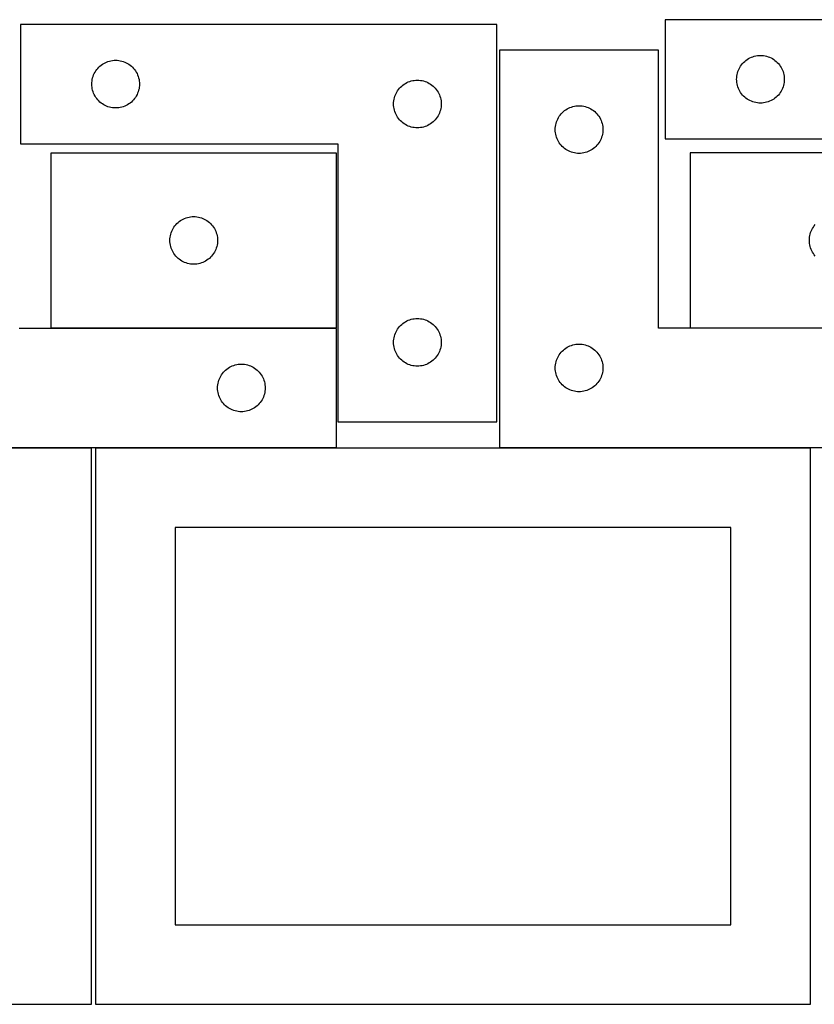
# Model space of a CAD drawing. Header units: millimetres. Extents: x 7 to 1243, y 7 to 2493.
# Tile 11 of 21: x 249 to 550, y 2122 to 2493. Entities that reach past the tile are written whole.
import ezdxf

# ---------------------------------------------------------------- set-up
doc = ezdxf.new("R2010")
doc.units = ezdxf.units.MM
doc.layers.add('COMMON', color=5, linetype='CONTINUOUS', true_color=0x0000ff)
doc.layers.add('CUT', color=7, linetype='CONTINUOUS', true_color=0x000000)

msp = doc.modelspace()

# ---------------------------------------------------------------- linework, layer by layer
at = {"layer": 'COMMON'}
for p, q in [((261.099119, 2377.043667), (369.099119, 2377.043667)), ((502.670652, 2377.092251), (610.670652, 2377.092251))]:
    msp.add_line(p, q, dxfattribs=at)
at = {"layer": 'CUT'}
for p, q in [((429.598627, 2491.655096), (249.598627, 2491.655096)), ((249.598627, 2491.655096), (249.598627, 2446.655096)), ((429.598627, 2341.655096), (429.598627, 2491.655096)), ((673.205011, 2493.478583), (493.205011, 2493.478583)), ((493.205011, 2493.478583), (493.205011, 2448.478583)), ((490.670652, 2481.992251), (430.670652, 2481.992251)), ((430.670652, 2481.992251), (430.670652, 2331.992251)), ((490.670652, 2376.992251), (490.670652, 2481.992251)), ((526.312056, 2479.500954), (526.87564, 2479.671915)), ((526.87564, 2479.671915), (527.449199, 2479.80565)), ((527.449199, 2479.80565), (528.030276, 2479.901586)), ((528.030276, 2479.901586), (528.616383, 2479.959313)), ((528.616383, 2479.959313), (529.205011, 2479.978583)), ((529.205011, 2479.978583), (529.79364, 2479.959313)), ((529.79364, 2479.959313), (530.379747, 2479.901586)), ((530.379747, 2479.901586), (530.960824, 2479.80565)), ((530.960824, 2479.80565), (531.534383, 2479.671915)), ((531.534383, 2479.671915), (532.097967, 2479.500954)), ((279.234666, 2475.519057), (279.664515, 2475.921655)), ((279.664515, 2475.921655), (280.119774, 2476.295276)), ((280.119774, 2476.295276), (280.598495, 2476.638323)), ((280.598495, 2476.638323), (281.098627, 2476.949325)), ((281.098627, 2476.949325), (281.618029, 2477.226951)), ((281.618029, 2477.226951), (282.154476, 2477.470012)), ((282.154476, 2477.470012), (282.705672, 2477.677467)), ((282.705672, 2477.677467), (283.269256, 2477.848429)), ((283.269256, 2477.848429), (283.842814, 2477.982164)), ((283.842814, 2477.982164), (284.423891, 2478.0781)), ((284.423891, 2478.0781), (285.009999, 2478.135827)), ((285.009999, 2478.135827), (285.598627, 2478.155096)), ((285.598627, 2478.155096), (286.187255, 2478.135827)), ((286.187255, 2478.135827), (286.773363, 2478.0781)), ((286.773363, 2478.0781), (287.35444, 2477.982164)), ((287.35444, 2477.982164), (287.927999, 2477.848429)), ((287.927999, 2477.848429), (288.491582, 2477.677467)), ((288.491582, 2477.677467), (289.042778, 2477.470012)), ((289.042778, 2477.470012), (289.579225, 2477.226951)), ((289.579225, 2477.226951), (290.098627, 2476.949325)), ((290.098627, 2476.949325), (290.598759, 2476.638323)), ((290.598759, 2476.638323), (291.07748, 2476.295276)), ((291.07748, 2476.295276), (291.53274, 2475.921655)), ((291.53274, 2475.921655), (291.962588, 2475.519057)), ((521.410783, 2475.478583), (521.721785, 2475.978715)), ((521.721785, 2475.978715), (522.064831, 2476.457435)), ((522.064831, 2476.457435), (522.438453, 2476.912695)), ((522.438453, 2476.912695), (522.84105, 2477.342544)), ((522.84105, 2477.342544), (523.270899, 2477.745141)), ((523.270899, 2477.745141), (523.726159, 2478.118763)), ((523.726159, 2478.118763), (524.204879, 2478.461809)), ((524.204879, 2478.461809), (524.705011, 2478.772811)), ((524.705011, 2478.772811), (525.224413, 2479.050437)), ((525.224413, 2479.050437), (525.760861, 2479.293498)), ((525.760861, 2479.293498), (526.312056, 2479.500954)), ((532.097967, 2479.500954), (532.649162, 2479.293498)), ((532.649162, 2479.293498), (533.18561, 2479.050437)), ((533.18561, 2479.050437), (533.705011, 2478.772811)), ((533.705011, 2478.772811), (534.205144, 2478.461809)), ((534.205144, 2478.461809), (534.683864, 2478.118763)), ((534.683864, 2478.118763), (535.139124, 2477.745141)), ((535.139124, 2477.745141), (535.568973, 2477.342544)), ((535.568973, 2477.342544), (535.97157, 2476.912695)), ((535.97157, 2476.912695), (536.345192, 2476.457435)), ((536.345192, 2476.457435), (536.688238, 2475.978715)), ((536.688238, 2475.978715), (536.99924, 2475.478583)), ((277.076256, 2472.048051), (277.283711, 2472.599247)), ((277.283711, 2472.599247), (277.526773, 2473.135695)), ((277.526773, 2473.135695), (277.804399, 2473.655096)), ((277.804399, 2473.655096), (278.115401, 2474.155228)), ((278.115401, 2474.155228), (278.458447, 2474.633949)), ((278.458447, 2474.633949), (278.832069, 2475.089209)), ((278.832069, 2475.089209), (279.234666, 2475.519057)), ((291.962588, 2475.519057), (292.365185, 2475.089209)), ((292.365185, 2475.089209), (292.738807, 2474.633949)), ((292.738807, 2474.633949), (293.081854, 2474.155228)), ((293.081854, 2474.155228), (293.392856, 2473.655096)), ((293.392856, 2473.655096), (293.670482, 2473.135695)), ((293.670482, 2473.135695), (293.913543, 2472.599247)), ((293.913543, 2472.599247), (294.120998, 2472.048051)), ((520.224281, 2471.567211), (520.282008, 2472.153318)), ((520.282008, 2472.153318), (520.377944, 2472.734396)), ((520.377944, 2472.734396), (520.511679, 2473.307954)), ((520.511679, 2473.307954), (520.68264, 2473.871538)), ((520.68264, 2473.871538), (520.890096, 2474.422734)), ((520.890096, 2474.422734), (521.133157, 2474.959181)), ((521.133157, 2474.959181), (521.410783, 2475.478583)), ((536.99924, 2475.478583), (537.276866, 2474.959181)), ((537.276866, 2474.959181), (537.519927, 2474.422734)), ((537.519927, 2474.422734), (537.727383, 2473.871538)), ((537.727383, 2473.871538), (537.898344, 2473.307954)), ((537.898344, 2473.307954), (538.032079, 2472.734396)), ((538.032079, 2472.734396), (538.128015, 2472.153318)), ((538.128015, 2472.153318), (538.185742, 2471.567211)), ((276.598627, 2469.155096), (276.617897, 2469.743724)), ((276.617897, 2468.566468), (276.598627, 2469.155096)), ((276.617897, 2469.743724), (276.675623, 2470.329832)), ((276.675623, 2467.980361), (276.617897, 2468.566468)), ((276.675623, 2470.329832), (276.77156, 2470.910909)), ((276.77156, 2470.910909), (276.905295, 2471.484468)), ((276.905295, 2471.484468), (277.076256, 2472.048051)), ((294.120998, 2472.048051), (294.29196, 2471.484468)), ((294.29196, 2471.484468), (294.425695, 2470.910909)), ((294.425695, 2470.910909), (294.521631, 2470.329832)), ((294.521631, 2470.329832), (294.579358, 2469.743724)), ((294.579358, 2468.566468), (294.521631, 2467.980361)), ((294.579358, 2469.743724), (294.598627, 2469.155096)), ((294.598627, 2469.155096), (294.579358, 2468.566468)), ((393.234666, 2468.019057), (393.664515, 2468.421655)), ((393.664515, 2468.421655), (394.119774, 2468.795276)), ((394.119774, 2468.795276), (394.598495, 2469.138323)), ((394.598495, 2469.138323), (395.098627, 2469.449325)), ((395.098627, 2469.449325), (395.618029, 2469.726951)), ((395.618029, 2469.726951), (396.154476, 2469.970012)), ((396.154476, 2469.970012), (396.705672, 2470.177467)), ((396.705672, 2470.177467), (397.269256, 2470.348429)), ((397.269256, 2470.348429), (397.842814, 2470.482164)), ((397.842814, 2470.482164), (398.423891, 2470.5781)), ((398.423891, 2470.5781), (399.009999, 2470.635827)), ((399.009999, 2470.635827), (399.598627, 2470.655096)), ((399.598627, 2470.655096), (400.187255, 2470.635827)), ((400.187255, 2470.635827), (400.773363, 2470.5781)), ((400.773363, 2470.5781), (401.35444, 2470.482164)), ((401.35444, 2470.482164), (401.927999, 2470.348429)), ((401.927999, 2470.348429), (402.491582, 2470.177467)), ((402.491582, 2470.177467), (403.042778, 2469.970012)), ((403.042778, 2469.970012), (403.579225, 2469.726951)), ((403.579225, 2469.726951), (404.098627, 2469.449325)), ((404.098627, 2469.449325), (404.598759, 2469.138323)), ((404.598759, 2469.138323), (405.07748, 2468.795276)), ((405.07748, 2468.795276), (405.53274, 2468.421655)), ((405.53274, 2468.421655), (405.962588, 2468.019057)), ((520.205011, 2470.978583), (520.224281, 2471.567211)), ((520.224281, 2470.389954), (520.205011, 2470.978583)), ((520.282008, 2469.803847), (520.224281, 2470.389954)), ((520.377944, 2469.22277), (520.282008, 2469.803847)), ((520.511679, 2468.649211), (520.377944, 2469.22277)), ((520.68264, 2468.085627), (520.511679, 2468.649211)), ((537.898344, 2468.649211), (537.727383, 2468.085627)), ((538.032079, 2469.22277), (537.898344, 2468.649211)), ((538.128015, 2469.803847), (538.032079, 2469.22277)), ((538.185742, 2470.389954), (538.128015, 2469.803847)), ((538.185742, 2471.567211), (538.205011, 2470.978583)), ((538.205011, 2470.978583), (538.185742, 2470.389954)), ((276.77156, 2467.399283), (276.675623, 2467.980361)), ((276.905295, 2466.825725), (276.77156, 2467.399283)), ((277.076256, 2466.262141), (276.905295, 2466.825725)), ((277.283711, 2465.710945), (277.076256, 2466.262141)), ((277.526773, 2465.174498), (277.283711, 2465.710945)), ((277.804399, 2464.655096), (277.526773, 2465.174498)), ((293.670482, 2465.174498), (293.392856, 2464.655096)), ((293.913543, 2465.710945), (293.670482, 2465.174498)), ((294.120998, 2466.262141), (293.913543, 2465.710945)), ((294.29196, 2466.825725), (294.120998, 2466.262141)), ((294.425695, 2467.399283), (294.29196, 2466.825725)), ((294.521631, 2467.980361), (294.425695, 2467.399283)), ((391.076256, 2464.548051), (391.283711, 2465.099247)), ((391.283711, 2465.099247), (391.526773, 2465.635695)), ((391.526773, 2465.635695), (391.804399, 2466.155096)), ((391.804399, 2466.155096), (392.115401, 2466.655228)), ((392.115401, 2466.655228), (392.458447, 2467.133949)), ((392.458447, 2467.133949), (392.832069, 2467.589209)), ((392.832069, 2467.589209), (393.234666, 2468.019057)), ((405.962588, 2468.019057), (406.365185, 2467.589209)), ((406.365185, 2467.589209), (406.738807, 2467.133949)), ((406.738807, 2467.133949), (407.081854, 2466.655228)), ((407.081854, 2466.655228), (407.392856, 2466.155096)), ((407.392856, 2466.155096), (407.670482, 2465.635695)), ((407.670482, 2465.635695), (407.913543, 2465.099247)), ((407.913543, 2465.099247), (408.120998, 2464.548051)), ((520.890096, 2467.534432), (520.68264, 2468.085627)), ((521.133157, 2466.997984), (520.890096, 2467.534432)), ((521.410783, 2466.478583), (521.133157, 2466.997984)), ((521.721785, 2465.978451), (521.410783, 2466.478583)), ((522.064831, 2465.49973), (521.721785, 2465.978451)), ((522.438453, 2465.04447), (522.064831, 2465.49973)), ((522.84105, 2464.614622), (522.438453, 2465.04447)), ((535.97157, 2465.04447), (535.568973, 2464.614622)), ((536.345192, 2465.49973), (535.97157, 2465.04447)), ((536.688238, 2465.978451), (536.345192, 2465.49973)), ((536.99924, 2466.478583), (536.688238, 2465.978451)), ((537.276866, 2466.997984), (536.99924, 2466.478583)), ((537.519927, 2467.534432), (537.276866, 2466.997984)), ((537.727383, 2468.085627), (537.519927, 2467.534432)), ((278.115401, 2464.154964), (277.804399, 2464.655096)), ((278.458447, 2463.676243), (278.115401, 2464.154964)), ((278.832069, 2463.220984), (278.458447, 2463.676243)), ((279.234666, 2462.791135), (278.832069, 2463.220984)), ((279.664515, 2462.388538), (279.234666, 2462.791135)), ((280.119774, 2462.014916), (279.664515, 2462.388538)), ((280.598495, 2461.67187), (280.119774, 2462.014916)), ((281.098627, 2461.360868), (280.598495, 2461.67187)), ((281.618029, 2461.083242), (281.098627, 2461.360868)), ((282.154476, 2460.840181), (281.618029, 2461.083242)), ((289.579225, 2461.083242), (289.042778, 2460.840181)), ((290.098627, 2461.360868), (289.579225, 2461.083242)), ((290.598759, 2461.67187), (290.098627, 2461.360868)), ((291.07748, 2462.014916), (290.598759, 2461.67187)), ((291.53274, 2462.388538), (291.07748, 2462.014916)), ((291.962588, 2462.791135), (291.53274, 2462.388538)), ((292.365185, 2463.220984), (291.962588, 2462.791135)), ((292.738807, 2463.676243), (292.365185, 2463.220984)), ((293.081854, 2464.154964), (292.738807, 2463.676243)), ((293.392856, 2464.655096), (293.081854, 2464.154964)), ((390.598627, 2461.655096), (390.617897, 2462.243724)), ((390.617897, 2461.066468), (390.598627, 2461.655096)), ((390.617897, 2462.243724), (390.675623, 2462.829832)), ((390.675623, 2460.480361), (390.617897, 2461.066468)), ((390.675623, 2462.829832), (390.77156, 2463.410909)), ((390.77156, 2463.410909), (390.905295, 2463.984468)), ((390.905295, 2463.984468), (391.076256, 2464.548051)), ((408.120998, 2464.548051), (408.29196, 2463.984468)), ((408.29196, 2463.984468), (408.425695, 2463.410909)), ((408.425695, 2463.410909), (408.521631, 2462.829832)), ((408.521631, 2462.829832), (408.579358, 2462.243724)), ((408.579358, 2461.066468), (408.521631, 2460.480361)), ((408.579358, 2462.243724), (408.598627, 2461.655096)), ((408.598627, 2461.655096), (408.579358, 2461.066468)), ((459.495916, 2460.915255), (460.082024, 2460.972981)), ((460.082024, 2460.972981), (460.670652, 2460.992251)), ((460.670652, 2460.992251), (461.25928, 2460.972981)), ((461.25928, 2460.972981), (461.845388, 2460.915255)), ((523.270899, 2464.212024), (522.84105, 2464.614622)), ((523.726159, 2463.838403), (523.270899, 2464.212024)), ((524.204879, 2463.495356), (523.726159, 2463.838403)), ((524.705011, 2463.184354), (524.204879, 2463.495356)), ((525.224413, 2462.906728), (524.705011, 2463.184354)), ((525.760861, 2462.663667), (525.224413, 2462.906728)), ((526.312056, 2462.456211), (525.760861, 2462.663667)), ((526.87564, 2462.28525), (526.312056, 2462.456211)), ((527.449199, 2462.151515), (526.87564, 2462.28525)), ((528.030276, 2462.055579), (527.449199, 2462.151515)), ((528.616383, 2461.997852), (528.030276, 2462.055579)), ((529.205011, 2461.978583), (528.616383, 2461.997852)), ((529.79364, 2461.997852), (529.205011, 2461.978583)), ((530.379747, 2462.055579), (529.79364, 2461.997852)), ((530.960824, 2462.151515), (530.379747, 2462.055579)), ((531.534383, 2462.28525), (530.960824, 2462.151515)), ((532.097967, 2462.456211), (531.534383, 2462.28525)), ((532.649162, 2462.663667), (532.097967, 2462.456211)), ((533.18561, 2462.906728), (532.649162, 2462.663667)), ((533.705011, 2463.184354), (533.18561, 2462.906728)), ((534.205144, 2463.495356), (533.705011, 2463.184354)), ((534.683864, 2463.838403), (534.205144, 2463.495356)), ((535.139124, 2464.212024), (534.683864, 2463.838403)), ((535.568973, 2464.614622), (535.139124, 2464.212024)), ((282.705672, 2460.632725), (282.154476, 2460.840181)), ((283.269256, 2460.461764), (282.705672, 2460.632725)), ((283.842814, 2460.328029), (283.269256, 2460.461764)), ((284.423891, 2460.232093), (283.842814, 2460.328029)), ((285.009999, 2460.174366), (284.423891, 2460.232093)), ((285.598627, 2460.155096), (285.009999, 2460.174366)), ((286.187255, 2460.174366), (285.598627, 2460.155096)), ((286.773363, 2460.232093), (286.187255, 2460.174366)), ((287.35444, 2460.328029), (286.773363, 2460.232093)), ((287.927999, 2460.461764), (287.35444, 2460.328029)), ((288.491582, 2460.632725), (287.927999, 2460.461764)), ((289.042778, 2460.840181), (288.491582, 2460.632725)), ((390.77156, 2459.899283), (390.675623, 2460.480361)), ((390.905295, 2459.325725), (390.77156, 2459.899283)), ((391.076256, 2458.762141), (390.905295, 2459.325725)), ((391.283711, 2458.210945), (391.076256, 2458.762141)), ((391.526773, 2457.674498), (391.283711, 2458.210945)), ((391.804399, 2457.155096), (391.526773, 2457.674498)), ((407.670482, 2457.674498), (407.392856, 2457.155096)), ((407.913543, 2458.210945), (407.670482, 2457.674498)), ((408.120998, 2458.762141), (407.913543, 2458.210945)), ((408.29196, 2459.325725), (408.120998, 2458.762141)), ((408.425695, 2459.899283), (408.29196, 2459.325725)), ((408.521631, 2460.480361), (408.425695, 2459.899283)), ((453.187425, 2456.992383), (453.530472, 2457.471104)), ((453.530472, 2457.471104), (453.904094, 2457.926363)), ((453.904094, 2457.926363), (454.306691, 2458.356212)), ((454.306691, 2458.356212), (454.736539, 2458.758809)), ((454.736539, 2458.758809), (455.191799, 2459.132431)), ((455.191799, 2459.132431), (455.67052, 2459.475477)), ((455.67052, 2459.475477), (456.170652, 2459.78648)), ((456.170652, 2459.78648), (456.690054, 2460.064106)), ((456.690054, 2460.064106), (457.226501, 2460.307167)), ((457.226501, 2460.307167), (457.777697, 2460.514622)), ((457.777697, 2460.514622), (458.34128, 2460.685583)), ((458.34128, 2460.685583), (458.914839, 2460.819318)), ((458.914839, 2460.819318), (459.495916, 2460.915255)), ((461.845388, 2460.915255), (462.426465, 2460.819318)), ((462.426465, 2460.819318), (463.000023, 2460.685583)), ((463.000023, 2460.685583), (463.563607, 2460.514622)), ((463.563607, 2460.514622), (464.114803, 2460.307167)), ((464.114803, 2460.307167), (464.65125, 2460.064106)), ((464.65125, 2460.064106), (465.170652, 2459.78648)), ((465.170652, 2459.78648), (465.670784, 2459.475477)), ((465.670784, 2459.475477), (466.149505, 2459.132431)), ((466.149505, 2459.132431), (466.604764, 2458.758809)), ((466.604764, 2458.758809), (467.034613, 2458.356212)), ((467.034613, 2458.356212), (467.43721, 2457.926363)), ((467.43721, 2457.926363), (467.810832, 2457.471104)), ((467.810832, 2457.471104), (468.153878, 2456.992383)), ((392.115401, 2456.654964), (391.804399, 2457.155096)), ((392.458447, 2456.176243), (392.115401, 2456.654964)), ((392.832069, 2455.720984), (392.458447, 2456.176243)), ((393.234666, 2455.291135), (392.832069, 2455.720984)), ((393.664515, 2454.888538), (393.234666, 2455.291135)), ((394.119774, 2454.514916), (393.664515, 2454.888538)), ((394.598495, 2454.17187), (394.119774, 2454.514916)), ((395.098627, 2453.860868), (394.598495, 2454.17187)), ((395.618029, 2453.583242), (395.098627, 2453.860868)), ((396.154476, 2453.340181), (395.618029, 2453.583242)), ((403.579225, 2453.583242), (403.042778, 2453.340181)), ((404.098627, 2453.860868), (403.579225, 2453.583242)), ((404.598759, 2454.17187), (404.098627, 2453.860868)), ((405.07748, 2454.514916), (404.598759, 2454.17187)), ((405.53274, 2454.888538), (405.07748, 2454.514916)), ((405.962588, 2455.291135), (405.53274, 2454.888538)), ((406.365185, 2455.720984), (405.962588, 2455.291135)), ((406.738807, 2456.176243), (406.365185, 2455.720984)), ((407.081854, 2456.654964), (406.738807, 2456.176243)), ((407.392856, 2457.155096), (407.081854, 2456.654964)), ((451.747648, 2453.166987), (451.843584, 2453.748064)), ((451.843584, 2453.748064), (451.977319, 2454.321622)), ((451.977319, 2454.321622), (452.148281, 2454.885206)), ((452.148281, 2454.885206), (452.355736, 2455.436402)), ((452.355736, 2455.436402), (452.598797, 2455.972849)), ((452.598797, 2455.972849), (452.876423, 2456.492251)), ((452.876423, 2456.492251), (453.187425, 2456.992383)), ((468.153878, 2456.992383), (468.46488, 2456.492251)), ((468.46488, 2456.492251), (468.742506, 2455.972849)), ((468.742506, 2455.972849), (468.985568, 2455.436402)), ((468.985568, 2455.436402), (469.193023, 2454.885206)), ((469.193023, 2454.885206), (469.363984, 2454.321622)), ((469.363984, 2454.321622), (469.497719, 2453.748064)), ((469.497719, 2453.748064), (469.593656, 2453.166987)), ((396.705672, 2453.132725), (396.154476, 2453.340181)), ((397.269256, 2452.961764), (396.705672, 2453.132725)), ((397.842814, 2452.828029), (397.269256, 2452.961764)), ((398.423891, 2452.732093), (397.842814, 2452.828029)), ((399.009999, 2452.674366), (398.423891, 2452.732093)), ((399.598627, 2452.655096), (399.009999, 2452.674366)), ((400.187255, 2452.674366), (399.598627, 2452.655096)), ((400.773363, 2452.732093), (400.187255, 2452.674366)), ((401.35444, 2452.828029), (400.773363, 2452.732093)), ((401.927999, 2452.961764), (401.35444, 2452.828029)), ((402.491582, 2453.132725), (401.927999, 2452.961764)), ((403.042778, 2453.340181), (402.491582, 2453.132725)), ((451.670652, 2451.992251), (451.689921, 2452.580879)), ((451.689921, 2451.403623), (451.670652, 2451.992251)), ((451.689921, 2452.580879), (451.747648, 2453.166987)), ((451.747648, 2450.817515), (451.689921, 2451.403623)), ((451.843584, 2450.236438), (451.747648, 2450.817515)), ((451.977319, 2449.66288), (451.843584, 2450.236438)), ((469.497719, 2450.236438), (469.363984, 2449.66288)), ((469.593656, 2450.817515), (469.497719, 2450.236438)), ((469.593656, 2453.166987), (469.651382, 2452.580879)), ((469.651382, 2451.403623), (469.593656, 2450.817515)), ((469.651382, 2452.580879), (469.670652, 2451.992251)), ((469.670652, 2451.992251), (469.651382, 2451.403623)), ((249.598627, 2446.655096), (369.598627, 2446.655096)), ((369.598627, 2446.655096), (369.598627, 2341.655096)), ((452.148281, 2449.099296), (451.977319, 2449.66288)), ((452.355736, 2448.5481), (452.148281, 2449.099296)), ((452.598797, 2448.011653), (452.355736, 2448.5481)), ((452.876423, 2447.492251), (452.598797, 2448.011653)), ((453.187425, 2446.992119), (452.876423, 2447.492251)), ((453.530472, 2446.513398), (453.187425, 2446.992119)), ((453.904094, 2446.058139), (453.530472, 2446.513398)), ((467.810832, 2446.513398), (467.43721, 2446.058139)), ((468.153878, 2446.992119), (467.810832, 2446.513398)), ((468.46488, 2447.492251), (468.153878, 2446.992119)), ((468.742506, 2448.011653), (468.46488, 2447.492251)), ((468.985568, 2448.5481), (468.742506, 2448.011653)), ((469.193023, 2449.099296), (468.985568, 2448.5481)), ((469.363984, 2449.66288), (469.193023, 2449.099296)), ((493.205011, 2448.478583), (613.205011, 2448.478583)), ((369.099119, 2443.143668), (261.099119, 2443.143668)), ((261.099119, 2443.143668), (261.099119, 2377.143668)), ((369.099119, 2377.143668), (369.099119, 2443.143668)), ((454.306691, 2445.62829), (453.904094, 2446.058139)), ((454.736539, 2445.225693), (454.306691, 2445.62829)), ((455.191799, 2444.852071), (454.736539, 2445.225693)), ((455.67052, 2444.509024), (455.191799, 2444.852071)), ((456.170652, 2444.198022), (455.67052, 2444.509024)), ((456.690054, 2443.920396), (456.170652, 2444.198022)), ((457.226501, 2443.677335), (456.690054, 2443.920396)), ((457.777697, 2443.46988), (457.226501, 2443.677335)), ((458.34128, 2443.298919), (457.777697, 2443.46988)), ((458.914839, 2443.165183), (458.34128, 2443.298919)), ((459.495916, 2443.069247), (458.914839, 2443.165183)), ((460.082024, 2443.011521), (459.495916, 2443.069247)), ((460.670652, 2442.992251), (460.082024, 2443.011521)), ((461.25928, 2443.011521), (460.670652, 2442.992251)), ((461.845388, 2443.069247), (461.25928, 2443.011521)), ((462.426465, 2443.165183), (461.845388, 2443.069247)), ((463.000023, 2443.298919), (462.426465, 2443.165183)), ((463.563607, 2443.46988), (463.000023, 2443.298919)), ((464.114803, 2443.677335), (463.563607, 2443.46988)), ((464.65125, 2443.920396), (464.114803, 2443.677335)), ((465.170652, 2444.198022), (464.65125, 2443.920396)), ((465.670784, 2444.509024), (465.170652, 2444.198022)), ((466.149505, 2444.852071), (465.670784, 2444.509024)), ((466.604764, 2445.225693), (466.149505, 2444.852071)), ((467.034613, 2445.62829), (466.604764, 2445.225693)), ((467.43721, 2446.058139), (467.034613, 2445.62829)), ((610.670652, 2443.192252), (502.670652, 2443.192252)), ((502.670652, 2443.192252), (502.670652, 2377.192252)), ((308.33256, 2416.07778), (308.735158, 2416.507629)), ((308.735158, 2416.507629), (309.165006, 2416.910226)), ((309.165006, 2416.910226), (309.620266, 2417.283848)), ((309.620266, 2417.283848), (310.098986, 2417.626894)), ((310.098986, 2417.626894), (310.599119, 2417.937897)), ((310.599119, 2417.937897), (311.11852, 2418.215523)), ((311.11852, 2418.215523), (311.654968, 2418.458584)), ((311.654968, 2418.458584), (312.206163, 2418.666039)), ((312.206163, 2418.666039), (312.769747, 2418.837)), ((312.769747, 2418.837), (313.343306, 2418.970735)), ((313.343306, 2418.970735), (313.924383, 2419.066672)), ((313.924383, 2419.066672), (314.51049, 2419.124398)), ((314.51049, 2419.124398), (315.099119, 2419.143668)), ((315.099119, 2419.143668), (315.687747, 2419.124398)), ((315.687747, 2419.124398), (316.273854, 2419.066672)), ((316.273854, 2419.066672), (316.854931, 2418.970735)), ((316.854931, 2418.970735), (317.42849, 2418.837)), ((317.42849, 2418.837), (317.992074, 2418.666039)), ((317.992074, 2418.666039), (318.543269, 2418.458584)), ((318.543269, 2418.458584), (319.079717, 2418.215523)), ((319.079717, 2418.215523), (319.599119, 2417.937897)), ((319.599119, 2417.937897), (320.099251, 2417.626894)), ((320.099251, 2417.626894), (320.577971, 2417.283848)), ((320.577971, 2417.283848), (321.033231, 2416.910226)), ((321.033231, 2416.910226), (321.46308, 2416.507629)), ((321.46308, 2416.507629), (321.865677, 2416.07778)), ((306.405786, 2412.473039), (306.576747, 2413.036623)), ((306.576747, 2413.036623), (306.784203, 2413.587819)), ((306.784203, 2413.587819), (307.027264, 2414.124266)), ((307.027264, 2414.124266), (307.30489, 2414.643668)), ((307.30489, 2414.643668), (307.615892, 2415.1438)), ((307.615892, 2415.1438), (307.958939, 2415.622521)), ((307.958939, 2415.622521), (308.33256, 2416.07778)), ((321.865677, 2416.07778), (322.239299, 2415.622521)), ((322.239299, 2415.622521), (322.582345, 2415.1438)), ((322.582345, 2415.1438), (322.893347, 2414.643668)), ((322.893347, 2414.643668), (323.170973, 2414.124266)), ((323.170973, 2414.124266), (323.414034, 2413.587819)), ((323.414034, 2413.587819), (323.62149, 2413.036623)), ((323.62149, 2413.036623), (323.792451, 2412.473039)), ((547.977319, 2412.521623), (548.148281, 2413.085207)), ((548.148281, 2413.085207), (548.355736, 2413.636403)), ((548.355736, 2413.636403), (548.598797, 2414.17285)), ((548.598797, 2414.17285), (548.876423, 2414.692252)), ((548.876423, 2414.692252), (549.187425, 2415.192384)), ((549.187425, 2415.192384), (549.530472, 2415.671105)), ((549.530472, 2415.671105), (549.904094, 2416.126364)), ((306.099119, 2410.143668), (306.118388, 2410.732296)), ((306.118388, 2409.55504), (306.099119, 2410.143668)), ((306.118388, 2410.732296), (306.176115, 2411.318404)), ((306.176115, 2408.968932), (306.118388, 2409.55504)), ((306.176115, 2411.318404), (306.272051, 2411.899481)), ((306.272051, 2408.387855), (306.176115, 2408.968932)), ((306.272051, 2411.899481), (306.405786, 2412.473039)), ((323.792451, 2412.473039), (323.926186, 2411.899481)), ((323.926186, 2411.899481), (324.022122, 2411.318404)), ((324.022122, 2408.968932), (323.926186, 2408.387855)), ((324.022122, 2411.318404), (324.079849, 2410.732296)), ((324.079849, 2409.55504), (324.022122, 2408.968932)), ((324.079849, 2410.732296), (324.099119, 2410.143668)), ((324.099119, 2410.143668), (324.079849, 2409.55504)), ((547.670652, 2410.192252), (547.689921, 2410.78088)), ((547.689921, 2409.603624), (547.670652, 2410.192252)), ((547.689921, 2410.78088), (547.747648, 2411.366988)), ((547.747648, 2409.017516), (547.689921, 2409.603624)), ((547.747648, 2411.366988), (547.843584, 2411.948065)), ((547.843584, 2408.436439), (547.747648, 2409.017516)), ((547.843584, 2411.948065), (547.977319, 2412.521623)), ((306.405786, 2407.814297), (306.272051, 2408.387855)), ((306.576747, 2407.250713), (306.405786, 2407.814297)), ((306.784203, 2406.699517), (306.576747, 2407.250713)), ((307.027264, 2406.16307), (306.784203, 2406.699517)), ((307.30489, 2405.643668), (307.027264, 2406.16307)), ((307.615892, 2405.143536), (307.30489, 2405.643668)), ((322.893347, 2405.643668), (322.582345, 2405.143536)), ((323.170973, 2406.16307), (322.893347, 2405.643668)), ((323.414034, 2406.699517), (323.170973, 2406.16307)), ((323.62149, 2407.250713), (323.414034, 2406.699517)), ((323.792451, 2407.814297), (323.62149, 2407.250713)), ((323.926186, 2408.387855), (323.792451, 2407.814297)), ((547.977319, 2407.862881), (547.843584, 2408.436439)), ((548.148281, 2407.299297), (547.977319, 2407.862881)), ((548.355736, 2406.748101), (548.148281, 2407.299297)), ((548.598797, 2406.211654), (548.355736, 2406.748101)), ((548.876423, 2405.692252), (548.598797, 2406.211654)), ((549.187425, 2405.19212), (548.876423, 2405.692252)), ((307.958939, 2404.664815), (307.615892, 2405.143536)), ((308.33256, 2404.209556), (307.958939, 2404.664815)), ((308.735158, 2403.779707), (308.33256, 2404.209556)), ((309.165006, 2403.37711), (308.735158, 2403.779707)), ((309.620266, 2403.003488), (309.165006, 2403.37711)), ((310.098986, 2402.660441), (309.620266, 2403.003488)), ((310.599119, 2402.349439), (310.098986, 2402.660441)), ((311.11852, 2402.071813), (310.599119, 2402.349439)), ((311.654968, 2401.828752), (311.11852, 2402.071813)), ((312.206163, 2401.621297), (311.654968, 2401.828752)), ((312.769747, 2401.450336), (312.206163, 2401.621297)), ((317.992074, 2401.621297), (317.42849, 2401.450336)), ((318.543269, 2401.828752), (317.992074, 2401.621297)), ((319.079717, 2402.071813), (318.543269, 2401.828752)), ((319.599119, 2402.349439), (319.079717, 2402.071813)), ((320.099251, 2402.660441), (319.599119, 2402.349439)), ((320.577971, 2403.003488), (320.099251, 2402.660441)), ((321.033231, 2403.37711), (320.577971, 2403.003488)), ((321.46308, 2403.779707), (321.033231, 2403.37711)), ((321.865677, 2404.209556), (321.46308, 2403.779707)), ((322.239299, 2404.664815), (321.865677, 2404.209556)), ((322.582345, 2405.143536), (322.239299, 2404.664815)), ((549.530472, 2404.713399), (549.187425, 2405.19212)), ((549.904094, 2404.25814), (549.530472, 2404.713399)), ((313.343306, 2401.3166), (312.769747, 2401.450336)), ((313.924383, 2401.220664), (313.343306, 2401.3166)), ((314.51049, 2401.162938), (313.924383, 2401.220664)), ((315.099119, 2401.143668), (314.51049, 2401.162938)), ((315.687747, 2401.162938), (315.099119, 2401.143668)), ((316.273854, 2401.220664), (315.687747, 2401.162938)), ((316.854931, 2401.3166), (316.273854, 2401.220664)), ((317.42849, 2401.450336), (316.854931, 2401.3166)), ((394.598495, 2379.138323), (395.098627, 2379.449325)), ((395.098627, 2379.449325), (395.618029, 2379.726951)), ((395.618029, 2379.726951), (396.154476, 2379.970012)), ((396.154476, 2379.970012), (396.705672, 2380.177467)), ((396.705672, 2380.177467), (397.269256, 2380.348429)), ((397.269256, 2380.348429), (397.842814, 2380.482164)), ((397.842814, 2380.482164), (398.423891, 2380.5781)), ((398.423891, 2380.5781), (399.009999, 2380.635827)), ((399.009999, 2380.635827), (399.598627, 2380.655096)), ((399.598627, 2380.655096), (400.187255, 2380.635827)), ((400.187255, 2380.635827), (400.773363, 2380.5781)), ((400.773363, 2380.5781), (401.35444, 2380.482164)), ((401.35444, 2380.482164), (401.927999, 2380.348429)), ((401.927999, 2380.348429), (402.491582, 2380.177467)), ((402.491582, 2380.177467), (403.042778, 2379.970012)), ((403.042778, 2379.970012), (403.579225, 2379.726951)), ((403.579225, 2379.726951), (404.098627, 2379.449325)), ((404.098627, 2379.449325), (404.598759, 2379.138323)), ((369.099119, 2376.943667), (249.099119, 2376.943667)), ((261.099119, 2377.143668), (369.099119, 2377.143668)), ((369.099119, 2331.943667), (369.099119, 2376.943667)), ((391.283711, 2375.099247), (391.526773, 2375.635695)), ((391.526773, 2375.635695), (391.804399, 2376.155096)), ((391.804399, 2376.155096), (392.115401, 2376.655228)), ((392.115401, 2376.655228), (392.458447, 2377.133949)), ((392.458447, 2377.133949), (392.832069, 2377.589209)), ((392.832069, 2377.589209), (393.234666, 2378.019057)), ((393.234666, 2378.019057), (393.664515, 2378.421655)), ((393.664515, 2378.421655), (394.119774, 2378.795276)), ((394.119774, 2378.795276), (394.598495, 2379.138323)), ((404.598759, 2379.138323), (405.07748, 2378.795276)), ((405.07748, 2378.795276), (405.53274, 2378.421655)), ((405.53274, 2378.421655), (405.962588, 2378.019057)), ((405.962588, 2378.019057), (406.365185, 2377.589209)), ((406.365185, 2377.589209), (406.738807, 2377.133949)), ((406.738807, 2377.133949), (407.081854, 2376.655228)), ((407.081854, 2376.655228), (407.392856, 2376.155096)), ((407.392856, 2376.155096), (407.670482, 2375.635695)), ((407.670482, 2375.635695), (407.913543, 2375.099247)), ((610.670652, 2376.992251), (490.670652, 2376.992251)), ((502.670652, 2377.192252), (610.670652, 2377.192252)), ((390.598627, 2371.655096), (390.617897, 2372.243724)), ((390.617897, 2372.243724), (390.675623, 2372.829832)), ((390.675623, 2372.829832), (390.77156, 2373.410909)), ((390.77156, 2373.410909), (390.905295, 2373.984468)), ((390.905295, 2373.984468), (391.076256, 2374.548051)), ((391.076256, 2374.548051), (391.283711, 2375.099247)), ((407.913543, 2375.099247), (408.120998, 2374.548051)), ((408.120998, 2374.548051), (408.29196, 2373.984468)), ((408.29196, 2373.984468), (408.425695, 2373.410909)), ((408.425695, 2373.410909), (408.521631, 2372.829832)), ((408.521631, 2372.829832), (408.579358, 2372.243724)), ((408.579358, 2372.243724), (408.598627, 2371.655096)), ((390.617897, 2371.066468), (390.598627, 2371.655096)), ((390.675623, 2370.480361), (390.617897, 2371.066468)), ((390.77156, 2369.899283), (390.675623, 2370.480361)), ((390.905295, 2369.325725), (390.77156, 2369.899283)), ((391.076256, 2368.762141), (390.905295, 2369.325725)), ((391.283711, 2368.210945), (391.076256, 2368.762141)), ((391.526773, 2367.674498), (391.283711, 2368.210945)), ((407.913543, 2368.210945), (407.670482, 2367.674498)), ((408.120998, 2368.762141), (407.913543, 2368.210945)), ((408.29196, 2369.325725), (408.120998, 2368.762141)), ((408.425695, 2369.899283), (408.29196, 2369.325725)), ((408.521631, 2370.480361), (408.425695, 2369.899283)), ((408.579358, 2371.066468), (408.521631, 2370.480361)), ((408.598627, 2371.655096), (408.579358, 2371.066468)), ((453.904094, 2367.926363), (454.306691, 2368.356212)), ((454.306691, 2368.356212), (454.736539, 2368.758809)), ((454.736539, 2368.758809), (455.191799, 2369.132431)), ((455.191799, 2369.132431), (455.67052, 2369.475477)), ((455.67052, 2369.475477), (456.170652, 2369.78648)), ((456.170652, 2369.78648), (456.690054, 2370.064106)), ((456.690054, 2370.064106), (457.226501, 2370.307167)), ((457.226501, 2370.307167), (457.777697, 2370.514622)), ((457.777697, 2370.514622), (458.34128, 2370.685583)), ((458.34128, 2370.685583), (458.914839, 2370.819318)), ((458.914839, 2370.819318), (459.495916, 2370.915255)), ((459.495916, 2370.915255), (460.082024, 2370.972981)), ((460.082024, 2370.972981), (460.670652, 2370.992251)), ((460.670652, 2370.992251), (461.25928, 2370.972981)), ((461.25928, 2370.972981), (461.845388, 2370.915255)), ((461.845388, 2370.915255), (462.426465, 2370.819318)), ((462.426465, 2370.819318), (463.000023, 2370.685583)), ((463.000023, 2370.685583), (463.563607, 2370.514622)), ((463.563607, 2370.514622), (464.114803, 2370.307167)), ((464.114803, 2370.307167), (464.65125, 2370.064106)), ((464.65125, 2370.064106), (465.170652, 2369.78648)), ((465.170652, 2369.78648), (465.670784, 2369.475477)), ((465.670784, 2369.475477), (466.149505, 2369.132431)), ((466.149505, 2369.132431), (466.604764, 2368.758809)), ((466.604764, 2368.758809), (467.034613, 2368.356212)), ((467.034613, 2368.356212), (467.43721, 2367.926363)), ((391.804399, 2367.155096), (391.526773, 2367.674498)), ((392.115401, 2366.654964), (391.804399, 2367.155096)), ((392.458447, 2366.176243), (392.115401, 2366.654964)), ((392.832069, 2365.720984), (392.458447, 2366.176243)), ((393.234666, 2365.291135), (392.832069, 2365.720984)), ((393.664515, 2364.888538), (393.234666, 2365.291135)), ((394.119774, 2364.514916), (393.664515, 2364.888538)), ((394.598495, 2364.17187), (394.119774, 2364.514916)), ((405.07748, 2364.514916), (404.598759, 2364.17187)), ((405.53274, 2364.888538), (405.07748, 2364.514916)), ((405.962588, 2365.291135), (405.53274, 2364.888538)), ((406.365185, 2365.720984), (405.962588, 2365.291135)), ((406.738807, 2366.176243), (406.365185, 2365.720984)), ((407.081854, 2366.654964), (406.738807, 2366.176243)), ((407.392856, 2367.155096), (407.081854, 2366.654964)), ((407.670482, 2367.674498), (407.392856, 2367.155096)), ((451.843584, 2363.748064), (451.977319, 2364.321622)), ((451.977319, 2364.321622), (452.148281, 2364.885206)), ((452.148281, 2364.885206), (452.355736, 2365.436402)), ((452.355736, 2365.436402), (452.598797, 2365.972849)), ((452.598797, 2365.972849), (452.876423, 2366.492251)), ((452.876423, 2366.492251), (453.187425, 2366.992383)), ((453.187425, 2366.992383), (453.530472, 2367.471104)), ((453.530472, 2367.471104), (453.904094, 2367.926363)), ((467.43721, 2367.926363), (467.810832, 2367.471104)), ((467.810832, 2367.471104), (468.153878, 2366.992383)), ((468.153878, 2366.992383), (468.46488, 2366.492251)), ((468.46488, 2366.492251), (468.742506, 2365.972849)), ((468.742506, 2365.972849), (468.985568, 2365.436402)), ((468.985568, 2365.436402), (469.193023, 2364.885206)), ((469.193023, 2364.885206), (469.363984, 2364.321622)), ((469.363984, 2364.321622), (469.497719, 2363.748064)), ((326.33256, 2360.377779), (326.735158, 2360.807628)), ((326.735158, 2360.807628), (327.165006, 2361.210225)), ((327.165006, 2361.210225), (327.620266, 2361.583847)), ((327.620266, 2361.583847), (328.098986, 2361.926893)), ((328.098986, 2361.926893), (328.599119, 2362.237896)), ((328.599119, 2362.237896), (329.11852, 2362.515522)), ((329.11852, 2362.515522), (329.654968, 2362.758583)), ((329.654968, 2362.758583), (330.206163, 2362.966038)), ((330.206163, 2362.966038), (330.769747, 2363.136999)), ((330.769747, 2363.136999), (331.343306, 2363.270734)), ((331.343306, 2363.270734), (331.924383, 2363.366671)), ((331.924383, 2363.366671), (332.51049, 2363.424397)), ((332.51049, 2363.424397), (333.099119, 2363.443667)), ((333.099119, 2363.443667), (333.687747, 2363.424397)), ((333.687747, 2363.424397), (334.273854, 2363.366671)), ((334.273854, 2363.366671), (334.854931, 2363.270734)), ((334.854931, 2363.270734), (335.42849, 2363.136999)), ((335.42849, 2363.136999), (335.992074, 2362.966038)), ((335.992074, 2362.966038), (336.543269, 2362.758583)), ((336.543269, 2362.758583), (337.079717, 2362.515522)), ((337.079717, 2362.515522), (337.599119, 2362.237896)), ((337.599119, 2362.237896), (338.099251, 2361.926893)), ((338.099251, 2361.926893), (338.577971, 2361.583847)), ((338.577971, 2361.583847), (339.033231, 2361.210225)), ((339.033231, 2361.210225), (339.46308, 2360.807628)), ((339.46308, 2360.807628), (339.865677, 2360.377779)), ((395.098627, 2363.860868), (394.598495, 2364.17187)), ((395.618029, 2363.583242), (395.098627, 2363.860868)), ((396.154476, 2363.340181), (395.618029, 2363.583242)), ((396.705672, 2363.132725), (396.154476, 2363.340181)), ((397.269256, 2362.961764), (396.705672, 2363.132725)), ((397.842814, 2362.828029), (397.269256, 2362.961764)), ((398.423891, 2362.732093), (397.842814, 2362.828029)), ((399.009999, 2362.674366), (398.423891, 2362.732093)), ((399.598627, 2362.655096), (399.009999, 2362.674366)), ((400.187255, 2362.674366), (399.598627, 2362.655096)), ((400.773363, 2362.732093), (400.187255, 2362.674366)), ((401.35444, 2362.828029), (400.773363, 2362.732093)), ((401.927999, 2362.961764), (401.35444, 2362.828029)), ((402.491582, 2363.132725), (401.927999, 2362.961764)), ((403.042778, 2363.340181), (402.491582, 2363.132725)), ((403.579225, 2363.583242), (403.042778, 2363.340181)), ((404.098627, 2363.860868), (403.579225, 2363.583242)), ((404.598759, 2364.17187), (404.098627, 2363.860868)), ((451.670652, 2361.992251), (451.689921, 2362.580879)), ((451.689921, 2361.403623), (451.670652, 2361.992251)), ((451.689921, 2362.580879), (451.747648, 2363.166987)), ((451.747648, 2360.817515), (451.689921, 2361.403623)), ((451.747648, 2363.166987), (451.843584, 2363.748064)), ((451.843584, 2360.236438), (451.747648, 2360.817515)), ((469.497719, 2363.748064), (469.593656, 2363.166987)), ((469.593656, 2360.817515), (469.497719, 2360.236438)), ((469.593656, 2363.166987), (469.651382, 2362.580879)), ((469.651382, 2361.403623), (469.593656, 2360.817515)), ((469.651382, 2362.580879), (469.670652, 2361.992251)), ((469.670652, 2361.992251), (469.651382, 2361.403623)), ((324.405786, 2356.773038), (324.576747, 2357.336622)), ((324.576747, 2357.336622), (324.784203, 2357.887818)), ((324.784203, 2357.887818), (325.027264, 2358.424265)), ((325.027264, 2358.424265), (325.30489, 2358.943667)), ((325.30489, 2358.943667), (325.615892, 2359.443799)), ((325.615892, 2359.443799), (325.958939, 2359.92252)), ((325.958939, 2359.92252), (326.33256, 2360.377779)), ((339.865677, 2360.377779), (340.239299, 2359.92252)), ((340.239299, 2359.92252), (340.582345, 2359.443799)), ((340.582345, 2359.443799), (340.893347, 2358.943667)), ((340.893347, 2358.943667), (341.170973, 2358.424265)), ((341.170973, 2358.424265), (341.414034, 2357.887818)), ((341.414034, 2357.887818), (341.62149, 2357.336622)), ((341.62149, 2357.336622), (341.792451, 2356.773038)), ((451.977319, 2359.66288), (451.843584, 2360.236438)), ((452.148281, 2359.099296), (451.977319, 2359.66288)), ((452.355736, 2358.5481), (452.148281, 2359.099296)), ((452.598797, 2358.011653), (452.355736, 2358.5481)), ((452.876423, 2357.492251), (452.598797, 2358.011653)), ((453.187425, 2356.992119), (452.876423, 2357.492251)), ((453.530472, 2356.513398), (453.187425, 2356.992119)), ((468.153878, 2356.992119), (467.810832, 2356.513398)), ((468.46488, 2357.492251), (468.153878, 2356.992119)), ((468.742506, 2358.011653), (468.46488, 2357.492251)), ((468.985568, 2358.5481), (468.742506, 2358.011653)), ((469.193023, 2359.099296), (468.985568, 2358.5481)), ((469.363984, 2359.66288), (469.193023, 2359.099296)), ((469.497719, 2360.236438), (469.363984, 2359.66288)), ((324.099119, 2354.443667), (324.118388, 2355.032295)), ((324.118388, 2353.855039), (324.099119, 2354.443667)), ((324.118388, 2355.032295), (324.176115, 2355.618403)), ((324.176115, 2353.268931), (324.118388, 2353.855039)), ((324.176115, 2355.618403), (324.272051, 2356.19948)), ((324.272051, 2352.687854), (324.176115, 2353.268931)), ((324.272051, 2356.19948), (324.405786, 2356.773038)), ((341.792451, 2356.773038), (341.926186, 2356.19948)), ((341.926186, 2356.19948), (342.022122, 2355.618403)), ((342.022122, 2353.268931), (341.926186, 2352.687854)), ((342.022122, 2355.618403), (342.079849, 2355.032295)), ((342.079849, 2353.855039), (342.022122, 2353.268931)), ((342.079849, 2355.032295), (342.099119, 2354.443667)), ((342.099119, 2354.443667), (342.079849, 2353.855039)), ((453.904094, 2356.058139), (453.530472, 2356.513398)), ((454.306691, 2355.62829), (453.904094, 2356.058139)), ((454.736539, 2355.225693), (454.306691, 2355.62829)), ((455.191799, 2354.852071), (454.736539, 2355.225693)), ((455.67052, 2354.509024), (455.191799, 2354.852071)), ((456.170652, 2354.198022), (455.67052, 2354.509024)), ((456.690054, 2353.920396), (456.170652, 2354.198022)), ((457.226501, 2353.677335), (456.690054, 2353.920396)), ((457.777697, 2353.46988), (457.226501, 2353.677335)), ((458.34128, 2353.298919), (457.777697, 2353.46988)), ((458.914839, 2353.165183), (458.34128, 2353.298919)), ((459.495916, 2353.069247), (458.914839, 2353.165183)), ((462.426465, 2353.165183), (461.845388, 2353.069247)), ((463.000023, 2353.298919), (462.426465, 2353.165183)), ((463.563607, 2353.46988), (463.000023, 2353.298919)), ((464.114803, 2353.677335), (463.563607, 2353.46988)), ((464.65125, 2353.920396), (464.114803, 2353.677335)), ((465.170652, 2354.198022), (464.65125, 2353.920396)), ((465.670784, 2354.509024), (465.170652, 2354.198022)), ((466.149505, 2354.852071), (465.670784, 2354.509024)), ((466.604764, 2355.225693), (466.149505, 2354.852071)), ((467.034613, 2355.62829), (466.604764, 2355.225693)), ((467.43721, 2356.058139), (467.034613, 2355.62829)), ((467.810832, 2356.513398), (467.43721, 2356.058139)), ((324.405786, 2352.114296), (324.272051, 2352.687854)), ((324.576747, 2351.550712), (324.405786, 2352.114296)), ((324.784203, 2350.999516), (324.576747, 2351.550712)), ((325.027264, 2350.463069), (324.784203, 2350.999516)), ((325.30489, 2349.943667), (325.027264, 2350.463069)), ((325.615892, 2349.443535), (325.30489, 2349.943667)), ((340.893347, 2349.943667), (340.582345, 2349.443535)), ((341.170973, 2350.463069), (340.893347, 2349.943667)), ((341.414034, 2350.999516), (341.170973, 2350.463069)), ((341.62149, 2351.550712), (341.414034, 2350.999516)), ((341.792451, 2352.114296), (341.62149, 2351.550712)), ((341.926186, 2352.687854), (341.792451, 2352.114296)), ((460.082024, 2353.011521), (459.495916, 2353.069247)), ((460.670652, 2352.992251), (460.082024, 2353.011521)), ((461.25928, 2353.011521), (460.670652, 2352.992251)), ((461.845388, 2353.069247), (461.25928, 2353.011521)), ((325.958939, 2348.964814), (325.615892, 2349.443535)), ((326.33256, 2348.509555), (325.958939, 2348.964814)), ((326.735158, 2348.079706), (326.33256, 2348.509555)), ((327.165006, 2347.677109), (326.735158, 2348.079706)), ((327.620266, 2347.303487), (327.165006, 2347.677109)), ((328.098986, 2346.96044), (327.620266, 2347.303487)), ((328.599119, 2346.649438), (328.098986, 2346.96044)), ((329.11852, 2346.371812), (328.599119, 2346.649438)), ((329.654968, 2346.128751), (329.11852, 2346.371812)), ((330.206163, 2345.921296), (329.654968, 2346.128751)), ((330.769747, 2345.750335), (330.206163, 2345.921296)), ((331.343306, 2345.616599), (330.769747, 2345.750335)), ((335.42849, 2345.750335), (334.854931, 2345.616599)), ((335.992074, 2345.921296), (335.42849, 2345.750335)), ((336.543269, 2346.128751), (335.992074, 2345.921296)), ((337.079717, 2346.371812), (336.543269, 2346.128751)), ((337.599119, 2346.649438), (337.079717, 2346.371812)), ((338.099251, 2346.96044), (337.599119, 2346.649438)), ((338.577971, 2347.303487), (338.099251, 2346.96044)), ((339.033231, 2347.677109), (338.577971, 2347.303487)), ((339.46308, 2348.079706), (339.033231, 2347.677109)), ((339.865677, 2348.509555), (339.46308, 2348.079706)), ((340.239299, 2348.964814), (339.865677, 2348.509555)), ((340.582345, 2349.443535), (340.239299, 2348.964814)), ((331.924383, 2345.520663), (331.343306, 2345.616599)), ((332.51049, 2345.462937), (331.924383, 2345.520663)), ((333.099119, 2345.443667), (332.51049, 2345.462937)), ((333.687747, 2345.462937), (333.099119, 2345.443667)), ((334.273854, 2345.520663), (333.687747, 2345.462937)), ((334.854931, 2345.616599), (334.273854, 2345.520663)), ((369.598627, 2341.655096), (429.598627, 2341.655096)), ((276.520933, 2331.730531), (6.520933, 2331.730531)), ((189.099119, 2331.943667), (369.099119, 2331.943667)), ((276.520933, 2121.730531), (276.520933, 2331.730531)), ((548.041929, 2331.730531), (278.041929, 2331.730531)), ((278.041929, 2331.730531), (278.041929, 2121.730531)), ((430.670652, 2331.992251), (610.670652, 2331.992251)), ((548.041929, 2121.730531), (548.041929, 2331.730531)), ((518.041929, 2301.730531), (308.041929, 2301.730531)), ((308.041929, 2301.730531), (308.041929, 2151.730531)), ((518.041929, 2151.730531), (518.041929, 2301.730531)), ((308.041929, 2151.730531), (518.041929, 2151.730531)), ((6.520933, 2121.730531), (276.520933, 2121.730531)), ((278.041929, 2121.730531), (548.041929, 2121.730531))]:
    msp.add_line(p, q, dxfattribs=at)

doc.saveas('drawing.dxf')
